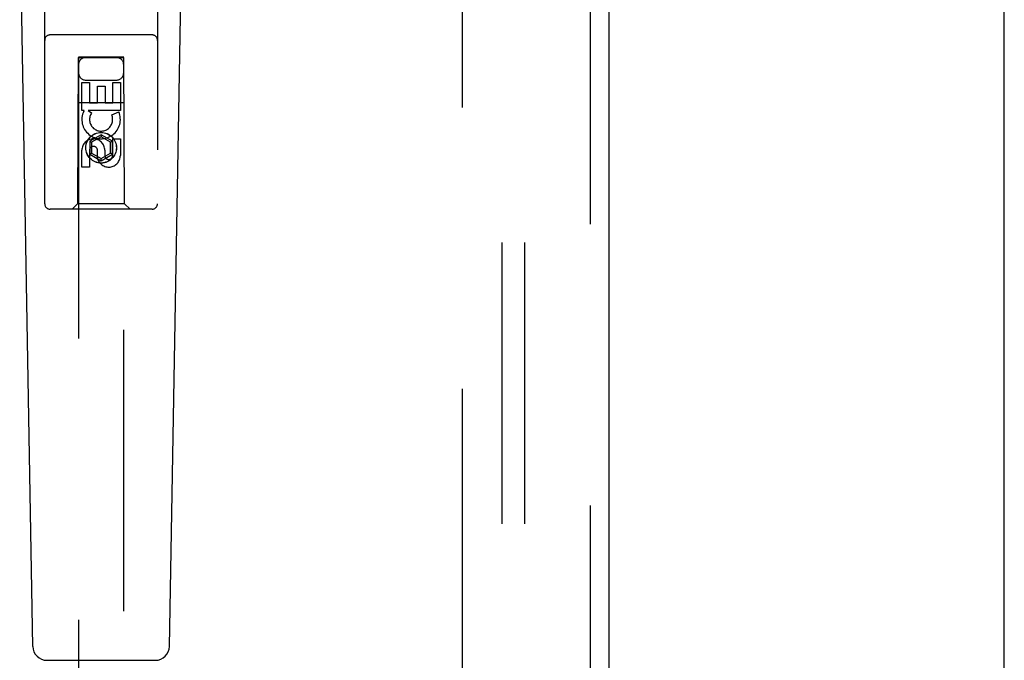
# Model space of a CAD drawing. Header units: inches. Extents: x 0 to 283, y 0 to 183.
# Tile 65 of 82: x 121.07 to 126.52, y 90.8 to 94.35. Entities that reach past the tile are written whole.
import ezdxf

# ---------------------------------------------------------------- set-up
doc = ezdxf.new("R2010")
doc.units = ezdxf.units.IN
doc.header["$LTSCALE"] = 15.583333
doc.header["$MEASUREMENT"] = 0
doc.linetypes.add('HIDDEN', pattern=[0.2, 0.1, -0.1])
doc.layers.get('0').update_dxf_attribs({"linetype": 'CONTINUOUS'})
for name, color, linetype in [('DEFAULT_2', 8, 'HIDDEN'), ('MAIN_OR_RIGHT_DOOR_ASSEMBLY', 7, 'CONTINUOUS'), ('SUBPANEL', 7, 'CONTINUOUS')]:
    doc.layers.add(name, color=color, linetype=linetype)

msp = doc.modelspace()

# ---------------------------------------------------------------- linework, layer by layer
at = {"color": 7, "linetype": 'Continuous'}
msp.add_line((126.5171, 58.4406), (126.5171, 130.1906), dxfattribs=at)
at = {"layer": 'DEFAULT_2', "color": 8, "linetype": 'HIDDEN'}
msp.add_line((123.5171, 65.8156), (123.5171, 126.8156), dxfattribs=at)
at = {"layer": 'MAIN_OR_RIGHT_DOOR_ASSEMBLY', "color": 8, "linetype": 'HIDDEN'}
for p, q in [((124.2256, 65.1696), (124.2256, 127.4616)), ((121.2046, 93.3331), (121.2046, 95.1906)), ((121.8296, 95.1906), (121.8296, 93.3331)), ((121.7996, 94.2681), (121.2346, 94.2681)), ((121.3906, 94.1431), (121.3871, 93.3331)), ((121.3906, 94.1431), (121.6436, 94.1431)), ((121.6421, 94.1449), (121.3921, 94.1449)), ((121.3921, 94.1449), (121.3921, 66.1431)), ((121.6421, 94.1417), (121.3921, 94.1417)), ((121.6421, 66.1431), (121.6421, 94.1449)), ((121.6471, 93.3331), (121.6436, 94.1431)), ((121.4105, 94.0052), (121.4529, 94.0052)), ((121.4105, 93.8491), (121.4105, 94.0052)), ((121.4321, 94.0181), (121.6021, 94.0181)), ((121.4529, 94.0052), (121.4529, 93.8917)), ((121.4964, 93.9839), (121.5388, 93.9839)), ((121.4964, 93.8917), (121.4964, 93.9839)), ((121.5388, 93.9839), (121.5388, 93.8917)), ((121.5813, 94.0052), (121.6237, 94.0052)), ((121.5813, 93.8917), (121.5813, 94.0052)), ((121.6237, 94.0052), (121.6237, 93.8491)), ((121.3895, 93.8931), (121.6446, 93.8931)), ((121.4529, 93.8917), (121.4964, 93.8917)), ((121.5388, 93.8917), (121.5813, 93.8917)), ((121.4228, 93.8491), (121.4105, 93.8491)), ((121.421, 93.8456), (121.4228, 93.8491)), ((121.6237, 93.8491), (121.4461, 93.8491)), ((121.4461, 93.8491), (121.4647, 93.8361)), ((121.5756, 93.8247), (121.6147, 93.8416)), ((121.5171, 93.7155), (121.4546, 93.6795)), ((121.5171, 93.704), (121.4646, 93.6737)), ((121.5796, 93.6795), (121.5171, 93.7155)), ((121.5171, 93.7155), (121.5171, 93.704)), ((121.5696, 93.6737), (121.5171, 93.704)), ((121.4546, 93.6795), (121.4646, 93.6737)), ((121.4546, 93.6795), (121.4546, 93.6073)), ((121.4646, 93.6737), (121.4646, 93.6131)), ((121.5796, 93.6795), (121.5696, 93.6737)), ((121.5696, 93.6131), (121.5696, 93.6737)), ((121.5796, 93.6073), (121.5796, 93.6795)), ((121.5813, 93.6928), (121.6237, 93.6928)), ((121.5813, 93.6004), (121.5813, 93.6928)), ((121.6237, 93.6928), (121.6237, 93.6004)), ((121.4105, 93.5365), (121.4105, 93.6289)), ((121.4529, 93.6289), (121.4529, 93.5365)), ((121.4546, 93.6073), (121.4646, 93.6131)), ((121.4546, 93.6073), (121.5171, 93.5712)), ((121.4646, 93.6131), (121.5171, 93.5828)), ((121.4964, 93.5866), (121.4964, 93.6329)), ((121.5171, 93.5828), (121.5696, 93.6131)), ((121.5171, 93.5712), (121.5796, 93.6073)), ((121.5374, 93.6289), (121.5374, 93.6004)), ((121.5796, 93.6073), (121.5696, 93.6131)), ((121.4529, 93.5365), (121.4105, 93.5365)), ((121.5171, 93.5712), (121.5171, 93.5828)), ((121.3871, 93.3331), (121.3571, 93.3031)), ((121.6471, 93.3331), (121.3871, 93.3331)), ((121.6471, 93.3331), (121.6771, 93.3031)), ((121.7996, 93.3031), (121.2346, 93.3031))]:
    msp.add_line(p, q, dxfattribs=at)
at = {"layer": 'MAIN_OR_RIGHT_DOOR_ASSEMBLY', "color": 3, "linetype": 'Continuous'}
msp.add_line((124.3296, 65.1696), (124.3296, 127.4616), dxfattribs=at)
at = {"layer": 'MAIN_OR_RIGHT_DOOR_ASSEMBLY', "color": 7, "linetype": 'Continuous'}
for p, q in [((121.1386, 90.8811), (121.0663, 95.0204)), ((121.8956, 90.8811), (121.9678, 95.0204)), ((121.2173, 90.8038), (121.8169, 90.8038))]:
    msp.add_line(p, q, dxfattribs=at)
at = {"layer": 'MAIN_OR_RIGHT_DOOR_ASSEMBLY', "color": 8, "linetype": 'HIDDEN'}
for radius in [0.085, 0.0845]:
    msp.add_circle((121.5171, 93.6431), radius, dxfattribs=at)
for centre, radius, start, end in [((121.2346, 94.2381), 0.03, 90, 180), ((121.7996, 94.2381), 0.03, 0, 90), ((121.4321, 94.1031), 0.04, 90, 180), ((121.6021, 94.1031), 0.04, 0, 90), ((121.4321, 94.0581), 0.04, 180, 270), ((121.6021, 94.0581), 0.04, 270, 360), ((121.517, 93.7993), 0.1065, 154.2636, 23.4027), ((121.517, 93.7993), 0.0639, 144.8895, 23.4026), ((121.4739, 93.6289), 0.0635, 0, 180), ((121.4749, 93.6289), 0.0219, 10.307, 180), ((121.5593, 93.6003), 0.0644, 192.2995, 0.0775), ((121.5593, 93.6004), 0.0219, 179.9011, 360), ((121.2346, 93.3331), 0.03, 180, 270), ((121.7996, 93.3331), 0.03, 270, 360)]:
    msp.add_arc(centre, radius, start, end, dxfattribs=at)
at = {"layer": 'MAIN_OR_RIGHT_DOOR_ASSEMBLY', "color": 7, "linetype": 'Continuous'}
for centre, start, end in [((121.2173, 90.8825), 181, 270), ((121.8169, 90.8825), 270, 359)]:
    msp.add_arc(centre, 0.0787, start, end, dxfattribs=at)
at = {"layer": 'SUBPANEL', "color": 8, "linetype": 'HIDDEN'}
for p, q in [((123.7358, 124.2843), (123.7358, 68.3468)), ((123.8608, 124.2843), (123.8608, 68.3468))]:
    msp.add_line(p, q, dxfattribs=at)

doc.saveas('drawing.dxf')
